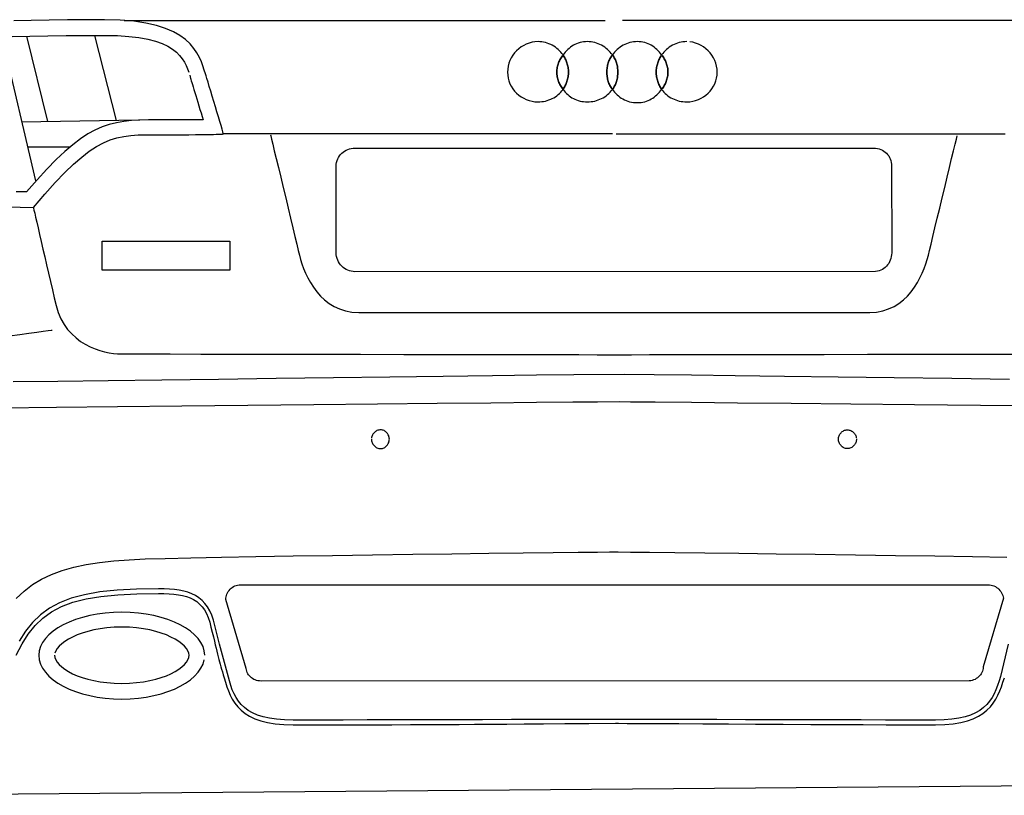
# Model space of a CAD drawing. Extents: x -3.1 to 3.1, y -5.2 to 5.4.
# Tile 28 of 30: x 1 to 2.3, y 2.7 to 3.7. Entities that reach past the tile are written whole.
import ezdxf

# ---------------------------------------------------------------- set-up
doc = ezdxf.new("R2010")
doc.units = 0
doc.layers.get('0').update_dxf_attribs({"linetype": 'CONTINUOUS'})

msp = doc.modelspace()

# ---------------------------------------------------------------- linework, layer by layer
for points in [[(1.303, 3.558), (1.303, 3.558), (1.302772, 3.558752), (1.30213, 3.560894), (1.30113, 3.56424), (1.299827, 3.568622), (1.298264, 3.573835), (1.296508, 3.57972), (1.294606, 3.586083), (1.292622, 3.592748), (1.290591, 3.59952), (1.288591, 3.606236), (1.286657, 3.612701), (1.284854, 3.618748), (1.283228, 3.624173), (1.281843, 3.628815), (1.280748, 3.63248), (1.28, 3.635), (1.278461, 3.639724), (1.276752, 3.64485), (1.274717, 3.650272), (1.272217, 3.655902), (1.269087, 3.66163), (1.265193, 3.66737), (1.260374, 3.673024), (1.254496, 3.678496), (1.247386, 3.683677), (1.238917, 3.688488), (1.228929, 3.692819), (1.217276, 3.696591), (1.203799, 3.699681), (1.188366, 3.702016), (1.170815, 3.703484), (1.151, 3.704), (1.127075, 3.703929), (1.103398, 3.703724), (1.080091, 3.703386), (1.057291, 3.702933), (1.03511, 3.702358)], [(1.176, 3.703), (1.791, 3.703)], [(2.428, 3.703), (1.813, 3.703)], [(1.063, 3.498), (1.02, 3.682)], [(1.033047, 3.68239), (1.05526, 3.682949), (1.078272, 3.683394), (1.101972, 3.683724), (1.126252, 3.683929), (1.151, 3.684), (1.167465, 3.683654), (1.182094, 3.682665), (1.194988, 3.681087), (1.20628, 3.67898), (1.216079, 3.676394), (1.224508, 3.673398), (1.231689, 3.670035), (1.237748, 3.666374), (1.242791, 3.662461), (1.246953, 3.658358), (1.250343, 3.654126), (1.253091, 3.649823), (1.255303, 3.645496), (1.257118, 3.641217), (1.258638, 3.637028)], [(1.051, 3.683), (1.078, 3.574)], [(1.138, 3.684), (1.166, 3.575)], [(1.737, 3.659), (1.737, 3.659), (1.735626, 3.660831), (1.734146, 3.662594), (1.732555, 3.664276), (1.73087, 3.66587), (1.729087, 3.667366), (1.72722, 3.668768), (1.725268, 3.670059), (1.723248, 3.671248), (1.721146, 3.672307), (1.718988, 3.673252), (1.716764, 3.674063), (1.714496, 3.674744), (1.712173, 3.67528), (1.709815, 3.675677), (1.707417, 3.675917), (1.705, 3.676), (1.701094, 3.675791), (1.697291, 3.675181), (1.693594, 3.674193), (1.690043, 3.672858), (1.686638, 3.671177), (1.683425, 3.669193), (1.680409, 3.666913), (1.677622, 3.664374), (1.675071, 3.661579), (1.672795, 3.658563), (1.670811, 3.655343), (1.669138, 3.651949), (1.667795, 3.648394), (1.666811, 3.644701), (1.666201, 3.640894), (1.666, 3.637), (1.666201, 3.633106), (1.666811, 3.629335), (1.667795, 3.625689), (1.669138, 3.622201), (1.670811, 3.618874), (1.672795, 3.61574), (1.675071, 3.612815), (1.677622, 3.610122), (1.680409, 3.607665), (1.683425, 3.60548), (1.686638, 3.603575), (1.690043, 3.60198), (1.693594, 3.600701), (1.697291, 3.599768), (1.701094, 3.599193), (1.705, 3.599), (1.707417, 3.599063), (1.709815, 3.599272), (1.712173, 3.599614), (1.714496, 3.600091), (1.716764, 3.600689), (1.718988, 3.601421), (1.721146, 3.602272), (1.723248, 3.603248), (1.725268, 3.604331), (1.72722, 3.605535), (1.729087, 3.60685), (1.73087, 3.60828), (1.732555, 3.609807), (1.734146, 3.611437), (1.735626, 3.613169), (1.737, 3.615), (1.736079, 3.616142), (1.735217, 3.617335), (1.734402, 3.618567), (1.733638, 3.619839), (1.732925, 3.621142), (1.732268, 3.62248), (1.731661, 3.62385), (1.731122, 3.625248), (1.73063, 3.626661), (1.730205, 3.628102), (1.729839, 3.629555), (1.729543, 3.631028), (1.729299, 3.632508), (1.729134, 3.634), (1.729028, 3.6355), (1.729, 3.637), (1.729028, 3.638496), (1.729134, 3.639996), (1.729299, 3.641484), (1.729543, 3.642969), (1.729839, 3.644437), (1.730205, 3.645894), (1.73063, 3.647331), (1.731122, 3.648748), (1.731661, 3.650138), (1.732268, 3.651508), (1.732925, 3.652843), (1.733638, 3.654154), (1.734402, 3.655421), (1.735217, 3.656654), (1.736079, 3.657846)], [(1.8, 3.659), (1.8, 3.659), (1.798626, 3.660831), (1.797146, 3.662594), (1.795555, 3.664276), (1.79387, 3.66587), (1.792087, 3.667366), (1.79022, 3.668768), (1.788268, 3.670059), (1.786248, 3.671248), (1.784146, 3.672307), (1.781988, 3.673252), (1.779764, 3.674063), (1.777496, 3.674744), (1.775173, 3.67528), (1.772815, 3.675677), (1.770417, 3.675917), (1.768, 3.676), (1.765583, 3.675917), (1.76322, 3.675677), (1.760906, 3.67528), (1.758654, 3.674744), (1.756453, 3.674063), (1.754319, 3.673252), (1.752244, 3.672307), (1.750248, 3.671248), (1.748311, 3.670059), (1.746449, 3.668768), (1.744665, 3.667366), (1.742965, 3.66587), (1.741339, 3.664276), (1.739803, 3.662594), (1.738354, 3.660831), (1.737, 3.659), (1.737732, 3.657846), (1.738449, 3.656654), (1.739126, 3.655421), (1.73978, 3.654154), (1.74039, 3.652843), (1.740969, 3.651508), (1.7415, 3.650138), (1.741996, 3.648748), (1.742433, 3.647331), (1.742831, 3.645894), (1.743173, 3.644437), (1.743465, 3.642969), (1.743693, 3.641484), (1.743862, 3.639996), (1.743965, 3.638496), (1.744, 3.637), (1.743965, 3.6355), (1.743862, 3.634), (1.743693, 3.632508), (1.743465, 3.631028), (1.743173, 3.629555), (1.742831, 3.628102), (1.742433, 3.626661), (1.741996, 3.625248), (1.7415, 3.62385), (1.740969, 3.62248), (1.74039, 3.621142), (1.73978, 3.619839), (1.739126, 3.618567), (1.738449, 3.617335), (1.737732, 3.616142), (1.737, 3.615), (1.738354, 3.613169), (1.739803, 3.611437), (1.741339, 3.609807), (1.742965, 3.60828), (1.744665, 3.60685), (1.746449, 3.605535), (1.748311, 3.604331), (1.750248, 3.603248), (1.752244, 3.602272), (1.754319, 3.601421), (1.756453, 3.600689), (1.758654, 3.600091), (1.760906, 3.599614), (1.76322, 3.599272), (1.765583, 3.599063), (1.768, 3.599), (1.770417, 3.599063), (1.772815, 3.599272), (1.775173, 3.599614), (1.777496, 3.600091), (1.779764, 3.600689), (1.781988, 3.601421), (1.784146, 3.602272), (1.786248, 3.603248), (1.788268, 3.604331), (1.79022, 3.605535), (1.792087, 3.60685), (1.79387, 3.60828), (1.795555, 3.609807), (1.797146, 3.611437), (1.798626, 3.613169), (1.8, 3.615), (1.799091, 3.616142), (1.79826, 3.617335), (1.797488, 3.618567), (1.796791, 3.619839), (1.796154, 3.621142), (1.795583, 3.62248), (1.795067, 3.62385), (1.794622, 3.625248), (1.794224, 3.626661), (1.79389, 3.628102), (1.79361, 3.629555), (1.793386, 3.631028), (1.793209, 3.632508), (1.793091, 3.634), (1.79302, 3.6355), (1.793, 3.637), (1.79302, 3.638496), (1.793091, 3.639996), (1.793209, 3.641484), (1.793386, 3.642969), (1.79361, 3.644437), (1.79389, 3.645894), (1.794224, 3.647331), (1.794622, 3.648748), (1.795067, 3.650138), (1.795583, 3.651508), (1.796154, 3.652843), (1.796791, 3.654154), (1.797488, 3.655421), (1.79826, 3.656654), (1.799091, 3.657846)], [(1.863, 3.659), (1.863, 3.659), (1.861638, 3.660831), (1.860189, 3.662594), (1.85865, 3.664276), (1.857028, 3.66587), (1.855319, 3.667366), (1.853535, 3.668768), (1.851673, 3.670059), (1.849748, 3.671248), (1.84774, 3.672307), (1.845673, 3.673252), (1.843535, 3.674063), (1.841343, 3.674744), (1.839083, 3.67528), (1.836776, 3.675677), (1.834409, 3.675917), (1.832, 3.676), (1.829571, 3.675917), (1.827177, 3.675677), (1.824811, 3.67528), (1.822496, 3.674744), (1.82022, 3.674063), (1.818004, 3.673252), (1.815839, 3.672307), (1.813748, 3.671248), (1.811717, 3.670059), (1.809764, 3.668768), (1.807894, 3.667366), (1.806122, 3.66587), (1.804433, 3.664276), (1.802846, 3.662594), (1.801366, 3.660831), (1.8, 3.659), (1.800898, 3.657846), (1.801732, 3.656654), (1.8025, 3.655421), (1.803201, 3.654154), (1.803835, 3.652843), (1.804406, 3.651508), (1.804917, 3.650138), (1.805374, 3.648748), (1.80576, 3.647331), (1.806098, 3.645894), (1.806374, 3.644437), (1.806606, 3.642969), (1.806776, 3.641484), (1.806902, 3.639996), (1.806972, 3.638496), (1.807, 3.637), (1.806972, 3.6355), (1.806902, 3.634), (1.806776, 3.632508), (1.806606, 3.631028), (1.806374, 3.629555), (1.806098, 3.628102), (1.80576, 3.626661), (1.805374, 3.625248), (1.804917, 3.62385), (1.804406, 3.62248), (1.803835, 3.621142), (1.803201, 3.619839), (1.8025, 3.618567), (1.801732, 3.617335), (1.800898, 3.616142), (1.8, 3.615), (1.801354, 3.613157), (1.802807, 3.611394), (1.804343, 3.609713), (1.80598, 3.608122), (1.807697, 3.606622), (1.809504, 3.60522), (1.811394, 3.603925), (1.813374, 3.602748), (1.815425, 3.601677), (1.817563, 3.600736), (1.81978, 3.599921), (1.822075, 3.599248), (1.824445, 3.598705), (1.82689, 3.598315), (1.829406, 3.598075), (1.832, 3.598), (1.834409, 3.598075), (1.836776, 3.598315), (1.839083, 3.598705), (1.841343, 3.599248), (1.843535, 3.599921), (1.845673, 3.600736), (1.84774, 3.601677), (1.849748, 3.602748), (1.851673, 3.603925), (1.853535, 3.60522), (1.855319, 3.606622), (1.857028, 3.608122), (1.85865, 3.609713), (1.860189, 3.611394), (1.861638, 3.613157), (1.863, 3.615), (1.862256, 3.616142), (1.861543, 3.617335), (1.860858, 3.618567), (1.860213, 3.619839), (1.859594, 3.621142), (1.85902, 3.62248), (1.85848, 3.62385), (1.857996, 3.625248), (1.857547, 3.626661), (1.85715, 3.628102), (1.856807, 3.629555), (1.856528, 3.631028), (1.856295, 3.632508), (1.85613, 3.634), (1.856028, 3.6355), (1.856, 3.637), (1.856028, 3.638496), (1.85613, 3.639996), (1.856295, 3.641484), (1.856528, 3.642969), (1.856807, 3.644437), (1.85715, 3.645894), (1.857547, 3.647331), (1.857996, 3.648748), (1.85848, 3.650138), (1.85902, 3.651508), (1.859594, 3.652843), (1.860213, 3.654154), (1.860858, 3.655421), (1.861543, 3.656654), (1.862256, 3.657846)], [(1.895, 3.676), (1.895, 3.676), (1.892571, 3.675917), (1.890177, 3.675677), (1.887811, 3.67528), (1.885496, 3.674744), (1.88322, 3.674063), (1.881004, 3.673252), (1.878839, 3.672307), (1.876748, 3.671248), (1.874717, 3.670059), (1.872764, 3.668768), (1.870894, 3.667366), (1.869122, 3.66587), (1.867433, 3.664276), (1.865846, 3.662594), (1.864366, 3.660831), (1.863, 3.659), (1.863909, 3.657846), (1.864776, 3.656654), (1.865591, 3.655421), (1.866358, 3.654154), (1.867067, 3.652843), (1.867724, 3.651508), (1.868323, 3.650138), (1.868874, 3.648748), (1.869354, 3.647331), (1.86978, 3.645894), (1.870142, 3.644437), (1.870449, 3.642969), (1.870685, 3.641484), (1.870858, 3.639996), (1.870965, 3.638496), (1.871, 3.637), (1.870965, 3.6355), (1.870858, 3.634), (1.870685, 3.632508), (1.870449, 3.631028), (1.870142, 3.629555), (1.86978, 3.628102), (1.869354, 3.626661), (1.868874, 3.625248), (1.868323, 3.62385), (1.867724, 3.62248), (1.867067, 3.621142), (1.866358, 3.619839), (1.865591, 3.618567), (1.864776, 3.617335), (1.863909, 3.616142), (1.863, 3.615), (1.864366, 3.613169), (1.865846, 3.611437), (1.867433, 3.609807), (1.869122, 3.60828), (1.870894, 3.60685), (1.872764, 3.605535), (1.874717, 3.604331), (1.876748, 3.603248), (1.878839, 3.602272), (1.881004, 3.601421), (1.88322, 3.600689), (1.885496, 3.600091), (1.887811, 3.599614), (1.890177, 3.599272), (1.892571, 3.599063), (1.895, 3.599), (1.898894, 3.599193), (1.902701, 3.599768), (1.906394, 3.600701), (1.909949, 3.60198), (1.913343, 3.603575), (1.916563, 3.60548), (1.919579, 3.607665), (1.922374, 3.610122), (1.924913, 3.612815), (1.927193, 3.61574), (1.929177, 3.618874), (1.930858, 3.622201), (1.932193, 3.625689), (1.933181, 3.629335), (1.933791, 3.633106), (1.934, 3.637), (1.933791, 3.640894), (1.933181, 3.644701), (1.932193, 3.648394), (1.930858, 3.651949), (1.929177, 3.655343), (1.927193, 3.658563), (1.924913, 3.661579), (1.922374, 3.664374), (1.919579, 3.666913), (1.916563, 3.669193), (1.913343, 3.671177), (1.909949, 3.672858), (1.906394, 3.674193), (1.902701, 3.675181), (1.898894, 3.675791)], [(1.737, 3.659), (1.737, 3.659), (1.736079, 3.657846), (1.735217, 3.656654), (1.734402, 3.655421), (1.733638, 3.654154), (1.732925, 3.652843), (1.732268, 3.651508), (1.731661, 3.650138), (1.731122, 3.648748), (1.73063, 3.647331), (1.730205, 3.645894), (1.729839, 3.644437), (1.729543, 3.642969), (1.729299, 3.641484), (1.729134, 3.639996), (1.729028, 3.638496), (1.729, 3.637), (1.729028, 3.6355), (1.729134, 3.634), (1.729299, 3.632508), (1.729543, 3.631028), (1.729839, 3.629555), (1.730205, 3.628102), (1.73063, 3.626661), (1.731122, 3.625248), (1.731661, 3.62385), (1.732268, 3.62248), (1.732925, 3.621142), (1.733638, 3.619839), (1.734402, 3.618567), (1.735217, 3.617335), (1.736079, 3.616142), (1.737, 3.615), (1.737732, 3.616142), (1.738449, 3.617335), (1.739126, 3.618567), (1.73978, 3.619839), (1.74039, 3.621142), (1.740969, 3.62248), (1.7415, 3.62385), (1.741996, 3.625248), (1.742433, 3.626661), (1.742831, 3.628102), (1.743173, 3.629555), (1.743465, 3.631028), (1.743693, 3.632508), (1.743862, 3.634), (1.743965, 3.6355), (1.744, 3.637), (1.743965, 3.638496), (1.743862, 3.639996), (1.743693, 3.641484), (1.743465, 3.642969), (1.743173, 3.644437), (1.742831, 3.645894), (1.742433, 3.647331), (1.741996, 3.648748), (1.7415, 3.650138), (1.740969, 3.651508), (1.74039, 3.652843), (1.73978, 3.654154), (1.739126, 3.655421), (1.738449, 3.656654), (1.737732, 3.657846)], [(1.8, 3.659), (1.8, 3.659), (1.799091, 3.657846), (1.79826, 3.656654), (1.797488, 3.655421), (1.796791, 3.654154), (1.796154, 3.652843), (1.795583, 3.651508), (1.795067, 3.650138), (1.794622, 3.648748), (1.794224, 3.647331), (1.79389, 3.645894), (1.79361, 3.644437), (1.793386, 3.642969), (1.793209, 3.641484), (1.793091, 3.639996), (1.79302, 3.638496), (1.793, 3.637), (1.79302, 3.6355), (1.793091, 3.634), (1.793209, 3.632508), (1.793386, 3.631028), (1.79361, 3.629555), (1.79389, 3.628102), (1.794224, 3.626661), (1.794622, 3.625248), (1.795067, 3.62385), (1.795583, 3.62248), (1.796154, 3.621142), (1.796791, 3.619839), (1.797488, 3.618567), (1.79826, 3.617335), (1.799091, 3.616142), (1.8, 3.615), (1.800898, 3.616142), (1.801732, 3.617335), (1.8025, 3.618567), (1.803201, 3.619839), (1.803835, 3.621142), (1.804406, 3.62248), (1.804917, 3.62385), (1.805374, 3.625248), (1.80576, 3.626661), (1.806098, 3.628102), (1.806374, 3.629555), (1.806606, 3.631028), (1.806776, 3.632508), (1.806902, 3.634), (1.806972, 3.6355), (1.807, 3.637), (1.806972, 3.638496), (1.806902, 3.639996), (1.806776, 3.641484), (1.806606, 3.642969), (1.806374, 3.644437), (1.806098, 3.645894), (1.80576, 3.647331), (1.805374, 3.648748), (1.804917, 3.650138), (1.804406, 3.651508), (1.803835, 3.652843), (1.803201, 3.654154), (1.8025, 3.655421), (1.801732, 3.656654), (1.800898, 3.657846)], [(1.863, 3.659), (1.863, 3.659), (1.862256, 3.657846), (1.861543, 3.656654), (1.860858, 3.655421), (1.860213, 3.654154), (1.859594, 3.652843), (1.85902, 3.651508), (1.85848, 3.650138), (1.857996, 3.648748), (1.857547, 3.647331), (1.85715, 3.645894), (1.856807, 3.644437), (1.856528, 3.642969), (1.856295, 3.641484), (1.85613, 3.639996), (1.856028, 3.638496), (1.856, 3.637), (1.856028, 3.6355), (1.85613, 3.634), (1.856295, 3.632508), (1.856528, 3.631028), (1.856807, 3.629555), (1.85715, 3.628102), (1.857547, 3.626661), (1.857996, 3.625248), (1.85848, 3.62385), (1.85902, 3.62248), (1.859594, 3.621142), (1.860213, 3.619839), (1.860858, 3.618567), (1.861543, 3.617335), (1.862256, 3.616142), (1.863, 3.615), (1.863909, 3.616142), (1.864776, 3.617335), (1.865591, 3.618567), (1.866358, 3.619839), (1.867067, 3.621142), (1.867724, 3.62248), (1.868323, 3.62385), (1.868874, 3.625248), (1.869354, 3.626661), (1.86978, 3.628102), (1.870142, 3.629555), (1.870449, 3.631028), (1.870685, 3.632508), (1.870858, 3.634), (1.870965, 3.6355), (1.871, 3.637), (1.870965, 3.638496), (1.870858, 3.639996), (1.870685, 3.641484), (1.870449, 3.642969), (1.870142, 3.644437), (1.86978, 3.645894), (1.869354, 3.647331), (1.868874, 3.648748), (1.868323, 3.650138), (1.867724, 3.651508), (1.867067, 3.652843), (1.866358, 3.654154), (1.865591, 3.655421), (1.864776, 3.656654), (1.863909, 3.657846)], [(1.26, 3.633), (1.261, 3.629), (1.261, 3.629), (1.261098, 3.628654), (1.261398, 3.627661), (1.26187, 3.626075), (1.262512, 3.623949), (1.263295, 3.621331), (1.264213, 3.618291), (1.26524, 3.614866), (1.266374, 3.611122), (1.267579, 3.607102), (1.268858, 3.60287), (1.270181, 3.598476), (1.271543, 3.59398), (1.272917, 3.589425), (1.274299, 3.584874), (1.275661, 3.580378), (1.277, 3.576), (1.274709, 3.576), (1.272346, 3.576), (1.269894, 3.576), (1.267354, 3.576), (1.264709, 3.576), (1.261965, 3.576), (1.259102, 3.576), (1.256122, 3.576), (1.253004, 3.576), (1.249756, 3.576), (1.246362, 3.576), (1.242823, 3.576), (1.239118, 3.576), (1.235256, 3.576), (1.231217, 3.576), (1.219, 3.576), (1.219, 3.576), (1.207067, 3.575933), (1.195945, 3.575654), (1.185496, 3.575043), (1.175591, 3.573996), (1.166091, 3.572382), (1.156874, 3.570091), (1.147803, 3.567), (1.138748, 3.563), (1.129571, 3.557961), (1.120146, 3.551776), (1.110343, 3.544323), (1.100028, 3.535496), (1.089063, 3.525161), (1.077327, 3.513217), (1.064681, 3.499531), (1.051, 3.484), (1.046244, 3.484039), (1.037937, 3.484169)], [(1.219, 3.576), (1.045, 3.573)], [(0.79011, 3.470709), (1.06, 3.464), (1.06, 3.464), (1.074657, 3.481024), (1.088008, 3.495843), (1.100201, 3.508594), (1.111402, 3.519449), (1.121764, 3.528543), (1.131465, 3.536047), (1.140654, 3.542102), (1.149496, 3.546874), (1.158146, 3.5505), (1.166772, 3.553146), (1.175531, 3.554961), (1.184591, 3.556106), (1.194102, 3.556724), (1.204236, 3.556976), (1.215142, 3.557016), (1.227, 3.557), (1.23889, 3.557004), (1.2495, 3.557035), (1.258886, 3.557083), (1.267138, 3.55715), (1.274311, 3.557224), (1.280484, 3.557311), (1.285728, 3.557402), (1.290122, 3.557496), (1.29372, 3.557587), (1.296614, 3.557681), (1.298858, 3.557764), (1.300543, 3.557843), (1.301724, 3.557906), (1.30248, 3.557957), (1.302882, 3.557988)], [(1.8, 3.558), (1.303, 3.558)], [(1.363, 3.557), (1.363, 3.557), (1.363346, 3.555555), (1.364343, 3.551449), (1.365894, 3.545012), (1.367933, 3.536591), (1.370366, 3.526512), (1.373118, 3.515126), (1.376106, 3.502756), (1.379248, 3.489748), (1.382449, 3.476429), (1.38565, 3.463146), (1.388752, 3.450232), (1.391685, 3.438028), (1.39435, 3.426862), (1.396685, 3.417079), (1.398591, 3.409008), (1.4, 3.403), (1.401461, 3.397724), (1.40326, 3.392106), (1.405406, 3.386232), (1.407933, 3.380201), (1.41085, 3.374098), (1.414197, 3.368031), (1.417984, 3.362091), (1.422248, 3.356374), (1.426992, 3.350965), (1.43226, 3.345972), (1.438063, 3.341484), (1.444433, 3.337606), (1.451382, 3.334417), (1.458949, 3.332028), (1.467142, 3.33052), (1.476, 3.33), (1.487543, 3.33), (1.503697, 3.33), (1.523717, 3.33), (1.546874, 3.33), (1.572409, 3.33), (1.599606, 3.33), (1.627713, 3.33), (1.656, 3.33), (1.683717, 3.33), (1.710138, 3.33), (1.734516, 3.33), (1.756122, 3.33), (1.774205, 3.33), (1.788043, 3.33), (1.796886, 3.33), (1.805, 3.33), (1.805, 3.33), (1.808094, 3.33), (1.816909, 3.33), (1.830693, 3.33), (1.848732, 3.33), (1.870272, 3.33), (1.894591, 3.33), (1.920949, 3.33), (1.948622, 3.33), (1.976862, 3.33), (2.004945, 3.33), (2.032134, 3.33), (2.057701, 3.33), (2.080894, 3.33), (2.101004, 3.33), (2.11728, 3.33), (2.129, 3.33), (2.137673, 3.33052), (2.145713, 3.332028), (2.153138, 3.334417), (2.15998, 3.337606), (2.166244, 3.341484), (2.171972, 3.345972), (2.177173, 3.350965), (2.181874, 3.356374), (2.186087, 3.362091), (2.189843, 3.368031), (2.193161, 3.374098), (2.196075, 3.380201), (2.198587, 3.386232), (2.200732, 3.392106), (2.202528, 3.397724), (2.204, 3.403), (2.205398, 3.409008), (2.207307, 3.417079), (2.209634, 3.426862), (2.212307, 3.438028), (2.215232, 3.450232), (2.218339, 3.463146), (2.221535, 3.476429), (2.224748, 3.489748), (2.227882, 3.502756), (2.23087, 3.515126), (2.233618, 3.526512), (2.236059, 3.536591), (2.238091, 3.545012), (2.23965, 3.551449), (2.240646, 3.555555)], [(1.805, 3.558), (2.302, 3.558)], [(1.106, 3.541), (1.053, 3.541)], [(1.447, 3.517), (1.447, 3.517), (1.447122, 3.519394), (1.447492, 3.521717), (1.448091, 3.523945), (1.448917, 3.526075), (1.449941, 3.528087), (1.451161, 3.529984), (1.452555, 3.531748), (1.454122, 3.533374), (1.455835, 3.534839), (1.457689, 3.536146), (1.459665, 3.537276), (1.461764, 3.538232), (1.463953, 3.538988), (1.466232, 3.539543), (1.468583, 3.539882), (2.134, 3.54), (2.134, 3.54), (2.136394, 3.539882), (2.138717, 3.539543), (2.140945, 3.538988), (2.143075, 3.538232), (2.145087, 3.537276), (2.146984, 3.536146), (2.148748, 3.534839), (2.150374, 3.533374), (2.151839, 3.531748), (2.153146, 3.529984), (2.154276, 3.528087), (2.155232, 3.526075), (2.155988, 3.523945), (2.156543, 3.521717), (2.156882, 3.519394), (2.157, 3.406), (2.157, 3.406), (2.156882, 3.403583), (2.156543, 3.401232), (2.155988, 3.398953), (2.155232, 3.396764), (2.154276, 3.394665), (2.153146, 3.392689), (2.151839, 3.390835), (2.150374, 3.389122), (2.148748, 3.387555), (2.146984, 3.386161), (2.145087, 3.384941), (2.143075, 3.383917), (2.140945, 3.383091), (2.138717, 3.382492), (2.136394, 3.382122), (1.471, 3.382), (1.471, 3.382), (1.468583, 3.382122), (1.466232, 3.382492), (1.463953, 3.383091), (1.461764, 3.383917), (1.459665, 3.384941), (1.457689, 3.386161), (1.455835, 3.387555), (1.454122, 3.389122), (1.452555, 3.390835), (1.451161, 3.392689), (1.449941, 3.394665), (1.448917, 3.396764), (1.448091, 3.398953), (1.447492, 3.401232), (1.447122, 3.403583), (1.447, 3.517)], [(1.06, 3.464), (1.06, 3.464), (1.060189, 3.463154), (1.060748, 3.460717), (1.061642, 3.456827), (1.062839, 3.451638), (1.064299, 3.445272), (1.066004, 3.43789), (1.067909, 3.429622), (1.069996, 3.420622), (1.072213, 3.411012), (1.074543, 3.400957), (1.076949, 3.390583), (1.079402, 3.380043), (1.081862, 3.369465), (1.084307, 3.359008), (1.086693, 3.348803), (1.089, 3.339), (1.091654, 3.330059), (1.095063, 3.321976), (1.099138, 3.314709), (1.103795, 3.308217), (1.108929, 3.302457), (1.114469, 3.297406), (1.120311, 3.293012), (1.126374, 3.289248), (1.132555, 3.286063), (1.138787, 3.283429), (1.144969, 3.281303), (1.151012, 3.279654), (1.156819, 3.278433), (1.162315, 3.27761), (1.167402, 3.277142), (1.172, 3.277), (1.182374, 3.276988), (1.203846, 3.276957), (1.234846, 3.276906), (1.273811, 3.276843), (1.319165, 3.276764), (1.369362, 3.276681), (1.422827, 3.276587), (1.478, 3.276496), (1.533303, 3.276402), (1.587189, 3.276311), (1.638087, 3.276224), (1.684433, 3.27615), (1.724657, 3.276083), (1.757205, 3.276035), (1.780504, 3.276004), (1.812, 3.276), (1.812, 3.276), (1.824307, 3.276004), (1.847457, 3.276035), (1.879866, 3.276083), (1.91998, 3.27615), (1.966224, 3.276224), (2.017043, 3.276311), (2.070862, 3.276402), (2.126122, 3.276496), (2.181248, 3.276587), (2.234681, 3.276681), (2.28485, 3.276764), (2.330201, 3.276843)], [(1.311, 3.384), (1.148, 3.384), (1.148, 3.421), (1.311, 3.421), (1.311, 3.384)], [(1.084, 3.307), (1.084, 3.307), (1.08265, 3.306823), (1.078776, 3.306319), (1.072602, 3.305496), (1.06437, 3.304386), (1.054303, 3.302996), (1.04265, 3.301354), (1.029634, 3.299469)], [(1.033965, 3.241575), (1.091374, 3.242224), (1.155394, 3.243016), (1.224327, 3.243909), (1.296496, 3.244874), (1.370205, 3.245862), (1.44378, 3.246862), (1.515528, 3.247827), (1.583776, 3.248732), (1.646827, 3.249528), (1.703008, 3.250197), (1.750626, 3.250697), (1.816, 3.251), (1.816, 3.251), (1.853366, 3.250697), (1.900984, 3.250197), (1.957161, 3.249528), (2.020217, 3.248732), (2.088457, 3.247827), (2.160209, 3.246862), (2.23378, 3.245862), (2.307496, 3.244874)], [(1.018606, 3.20798), (1.08948, 3.208756), (1.167307, 3.209598), (1.249661, 3.210476), (1.334122, 3.211374), (1.41826, 3.212248), (1.499665, 3.213094), (1.575906, 3.213878), (1.644575, 3.214575), (1.703232, 3.215157), (1.749472, 3.215606), (1.780866, 3.215898), (1.809, 3.216), (1.809, 3.216), (1.823287, 3.215898), (1.854807, 3.215606), (1.90113, 3.215157), (1.959858, 3.214575), (2.028555, 3.213878), (2.104819, 3.213094), (2.186228, 3.212248), (2.270374, 3.211374), (2.354831, 3.210476)], [(1.492, 3.168), (1.492, 3.168), (1.492051, 3.16687), (1.492224, 3.165756), (1.4925, 3.164657), (1.492886, 3.163591), (1.493366, 3.162551), (1.493945, 3.161559), (1.494614, 3.160622), (1.495374, 3.159748), (1.496209, 3.158937), (1.497122, 3.158209), (1.498106, 3.157567), (1.499169, 3.157028), (1.500283, 3.156587), (1.501469, 3.156264), (1.502705, 3.156063), (1.504, 3.156), (1.505106, 3.156063), (1.506189, 3.156264), (1.507236, 3.156587), (1.508248, 3.157028), (1.509205, 3.157567), (1.510114, 3.158209), (1.510961, 3.158937), (1.511748, 3.159748), (1.512457, 3.160622), (1.513098, 3.161559), (1.51365, 3.162551), (1.514122, 3.163591), (1.514492, 3.164657), (1.514772, 3.165756), (1.514941, 3.16687), (1.515, 3.168), (1.514941, 3.169118), (1.514772, 3.170232), (1.514492, 3.171331), (1.514122, 3.172406), (1.51365, 3.173437), (1.513098, 3.174429), (1.512457, 3.175366), (1.511748, 3.176248), (1.510961, 3.177051), (1.510114, 3.177783), (1.509205, 3.178421), (1.508248, 3.178965), (1.507236, 3.179398), (1.506189, 3.179728), (1.505106, 3.179929), (1.504, 3.18), (1.502705, 3.179929), (1.501469, 3.179728), (1.500283, 3.179398), (1.499169, 3.178965), (1.498106, 3.178421), (1.497122, 3.177783), (1.496209, 3.177051), (1.495374, 3.176248), (1.494614, 3.175366), (1.493945, 3.174429), (1.493366, 3.173437), (1.492886, 3.172406), (1.4925, 3.171331), (1.492224, 3.170232), (1.492051, 3.169118)], [(1.492, 3.168), (1.492, 3.168), (1.492051, 3.16687), (1.492224, 3.165756), (1.4925, 3.164657), (1.492886, 3.163591), (1.493366, 3.162551), (1.493945, 3.161559), (1.494614, 3.160622), (1.495374, 3.159748), (1.496209, 3.158937), (1.497122, 3.158209), (1.498106, 3.157567), (1.499169, 3.157028), (1.500283, 3.156587), (1.501469, 3.156264), (1.502705, 3.156063), (1.504, 3.156), (1.505106, 3.156063), (1.506189, 3.156264), (1.507236, 3.156587), (1.508248, 3.157028), (1.509205, 3.157567), (1.510114, 3.158209), (1.510961, 3.158937), (1.511748, 3.159748), (1.512457, 3.160622), (1.513098, 3.161559), (1.51365, 3.162551), (1.514122, 3.163591), (1.514492, 3.164657), (1.514772, 3.165756), (1.514941, 3.16687), (1.515, 3.168), (1.514941, 3.169118), (1.514772, 3.170232), (1.514492, 3.171331), (1.514122, 3.172406), (1.51365, 3.173437), (1.513098, 3.174429), (1.512457, 3.175366), (1.511748, 3.176248), (1.510961, 3.177051), (1.510114, 3.177783), (1.509205, 3.178421), (1.508248, 3.178965), (1.507236, 3.179398), (1.506189, 3.179728), (1.505106, 3.179929), (1.504, 3.18), (1.502705, 3.179929), (1.501469, 3.179728), (1.500283, 3.179398), (1.499169, 3.178965), (1.498106, 3.178421), (1.497122, 3.177783), (1.496209, 3.177051), (1.495374, 3.176248), (1.494614, 3.175366), (1.493945, 3.174429), (1.493366, 3.173437), (1.492886, 3.172406), (1.4925, 3.171331), (1.492224, 3.170232), (1.492051, 3.169118)], [(2.112, 3.168), (2.112, 3.168), (2.111941, 3.16687), (2.111768, 3.165756), (2.111484, 3.164657), (2.111106, 3.163591), (2.110622, 3.162551), (2.110043, 3.161559), (2.109374, 3.160622), (2.108622, 3.159748), (2.10778, 3.158937), (2.106866, 3.158209), (2.105878, 3.157567), (2.104827, 3.157028), (2.103701, 3.156587), (2.10252, 3.156264), (2.101283, 3.156063), (2.1, 3.156), (2.098882, 3.156063), (2.097799, 3.156264), (2.096748, 3.156587), (2.095744, 3.157028), (2.09478, 3.157567), (2.093874, 3.158209), (2.093028, 3.158937), (2.092248, 3.159748), (2.091528, 3.160622), (2.09089, 3.161559), (2.090331, 3.162551), (2.08987, 3.163591), (2.089492, 3.164657), (2.08922, 3.165756), (2.089051, 3.16687), (2.089, 3.168), (2.089051, 3.169118), (2.08922, 3.170232), (2.089492, 3.171331), (2.08987, 3.172406), (2.090331, 3.173437), (2.09089, 3.174429), (2.091528, 3.175366), (2.092248, 3.176248), (2.093028, 3.177051), (2.093874, 3.177783), (2.09478, 3.178421), (2.095744, 3.178965), (2.096748, 3.179398), (2.097799, 3.179728), (2.098882, 3.179929), (2.1, 3.18), (2.101283, 3.179929), (2.10252, 3.179728), (2.103701, 3.179398), (2.104827, 3.178965), (2.105878, 3.178421), (2.106866, 3.177783), (2.10778, 3.177051), (2.108622, 3.176248), (2.109374, 3.175366), (2.110043, 3.174429), (2.110622, 3.173437), (2.111106, 3.172406), (2.111484, 3.171331), (2.111768, 3.170232), (2.111941, 3.169118)], [(1.038173, 2.964437), (1.048031, 2.973898), (1.058791, 2.982138), (1.0705, 2.989248), (1.083181, 2.995291), (1.096894, 3.00037), (1.111669, 3.004555), (1.127559, 3.007933), (1.144591, 3.010583), (1.162819, 3.012591), (1.182268, 3.014031), (1.203, 3.015), (1.228343, 3.015756), (1.261177, 3.016531), (1.300232, 3.017311), (1.344264, 3.018091), (1.391992, 3.018854), (1.442177, 3.019602), (1.493555, 3.020315), (1.544874, 3.020996), (1.594854, 3.021622), (1.64226, 3.022201), (1.685823, 3.022709), (1.724291, 3.023154), (1.756398, 3.023504), (1.780894, 3.023776), (1.796512, 3.023941), (1.802, 3.024), (1.807484, 3.023941), (1.823102, 3.023776), (1.847594, 3.023504), (1.879717, 3.023154), (1.918193, 3.022709), (1.96178, 3.022201), (2.009217, 3.021622), (2.059248, 3.020996), (2.11061, 3.020315), (2.162051, 3.019602), (2.212315, 3.018854), (2.260154, 3.018091), (2.304287, 3.017311)], [(1.038169, 2.892106), (1.045563, 2.906327), (1.05352, 2.918894), (1.062287, 2.929878), (1.072122, 2.939374), (1.083276, 2.947441), (1.096016, 2.954173), (1.110587, 2.959646), (1.127264, 2.963949), (1.14628, 2.96715), (1.167906, 2.969343), (1.19239, 2.970598), (1.22, 2.971), (1.226921, 2.970909), (1.233457, 2.970626), (1.239602, 2.97011), (1.245374, 2.969339), (1.25076, 2.968268), (1.255783, 2.966882), (1.260441, 2.96513), (1.264748, 2.962996), (1.268693, 2.960429), (1.272299, 2.957417), (1.275563, 2.953917), (1.278496, 2.949902), (1.281094, 2.945331), (1.283378, 2.940177), (1.285343, 2.934409), (1.287, 2.928), (1.288591, 2.921409), (1.290024, 2.91548), (1.291303, 2.910142), (1.292465, 2.905323), (1.293512, 2.900953), (1.294484, 2.896969), (1.295386, 2.893295), (1.296248, 2.889874), (1.297079, 2.886618), (1.297913, 2.883476), (1.29876, 2.880366), (1.299654, 2.877232), (1.300598, 2.873988), (1.301622, 2.870587), (1.302748, 2.866945), (1.304, 2.863), (1.305555, 2.857374), (1.307283, 2.851803), (1.309256, 2.846319), (1.311559, 2.840969), (1.314252, 2.835787), (1.317425, 2.830827), (1.321146, 2.826134), (1.3255, 2.821748), (1.330543, 2.817705), (1.336378, 2.814067), (1.343063, 2.810866), (1.350685, 2.808154), (1.359307, 2.805961), (1.36902, 2.804346), (1.37989, 2.803339), (1.392, 2.803), (1.429264, 2.803004), (1.462323, 2.803039), (1.491744, 2.803087), (1.518106, 2.803165), (1.541969, 2.803252), (1.563925, 2.803362), (1.584535, 2.803484), (1.604374, 2.803622), (1.624004, 2.803764), (1.644016, 2.803921), (1.664969, 2.804083), (1.687449, 2.80426), (1.712012, 2.804437), (1.739248, 2.804622), (1.769717, 2.804811), (1.804, 2.805), (1.807843, 2.804976), (1.81878, 2.804913), (1.835909, 2.804811), (1.858339, 2.804685), (1.885154, 2.804531), (1.915472, 2.804362), (1.948382, 2.804177), (1.982996, 2.804), (2.018398, 2.803811), (2.053701, 2.80363), (2.087996, 2.803457), (2.120402, 2.803307), (2.15, 2.803177), (2.175898, 2.803079), (2.197197, 2.803016), (2.213, 2.803), (2.224925, 2.803339), (2.235642, 2.804346), (2.24522, 2.805961), (2.253744, 2.808154), (2.261276, 2.810866), (2.267909, 2.814067), (2.273705, 2.817705), (2.278748, 2.821748), (2.283102, 2.826134), (2.286858, 2.830827), (2.290087, 2.835787), (2.29287, 2.840969), (2.295272, 2.846319), (2.297378, 2.851803), (2.29926, 2.857374), (2.301, 2.863)], [(1.038169, 2.892106), (1.045563, 2.906327), (1.05352, 2.918894), (1.062287, 2.929878), (1.072122, 2.939374), (1.083276, 2.947441), (1.096016, 2.954173), (1.110587, 2.959646), (1.127264, 2.963949), (1.14628, 2.96715), (1.167906, 2.969343), (1.19239, 2.970598), (1.22, 2.971), (1.226921, 2.970909), (1.233457, 2.970626), (1.239602, 2.97011), (1.245374, 2.969339), (1.25076, 2.968268), (1.255783, 2.966882), (1.260441, 2.96513), (1.264748, 2.962996), (1.268693, 2.960429), (1.272299, 2.957417), (1.275563, 2.953917), (1.278496, 2.949902), (1.281094, 2.945331), (1.283378, 2.940177), (1.285343, 2.934409), (1.287, 2.928), (1.288591, 2.921409), (1.290024, 2.91548), (1.291303, 2.910142), (1.292465, 2.905323), (1.293512, 2.900953), (1.294484, 2.896969), (1.295386, 2.893295), (1.296248, 2.889874), (1.297079, 2.886618), (1.297913, 2.883476), (1.29876, 2.880366), (1.299654, 2.877232), (1.300598, 2.873988), (1.301622, 2.870587), (1.302748, 2.866945), (1.304, 2.863), (1.305555, 2.857374), (1.307283, 2.851803), (1.309256, 2.846319), (1.311559, 2.840969), (1.314252, 2.835787), (1.317425, 2.830827), (1.321146, 2.826134), (1.3255, 2.821748), (1.330543, 2.817705), (1.336378, 2.814067), (1.343063, 2.810866), (1.350685, 2.808154), (1.359307, 2.805961), (1.36902, 2.804346), (1.37989, 2.803339), (1.392, 2.803), (1.429264, 2.803004), (1.462323, 2.803039), (1.491744, 2.803087), (1.518106, 2.803165), (1.541969, 2.803252), (1.563925, 2.803362), (1.584535, 2.803484), (1.604374, 2.803622), (1.624004, 2.803764), (1.644016, 2.803921), (1.664969, 2.804083), (1.687449, 2.80426), (1.712012, 2.804437), (1.739248, 2.804622), (1.769717, 2.804811), (1.804, 2.805), (1.807843, 2.804976), (1.81878, 2.804913), (1.835909, 2.804811), (1.858339, 2.804685), (1.885154, 2.804531), (1.915472, 2.804362), (1.948382, 2.804177), (1.982996, 2.804), (2.018398, 2.803811), (2.053701, 2.80363), (2.087996, 2.803457), (2.120402, 2.803307), (2.15, 2.803177), (2.175898, 2.803079), (2.197197, 2.803016), (2.213, 2.803), (2.224925, 2.803339), (2.235642, 2.804346), (2.24522, 2.805961), (2.253744, 2.808154), (2.261276, 2.810866), (2.267909, 2.814067), (2.273705, 2.817705), (2.278748, 2.821748), (2.283102, 2.826134), (2.286858, 2.830827), (2.290087, 2.835787), (2.29287, 2.840969), (2.295272, 2.846319), (2.297378, 2.851803), (2.29926, 2.857374), (2.301, 2.863)], [(1.8, 2.81), (1.8, 2.81), (1.795413, 2.809988), (1.782465, 2.809957), (1.762343, 2.809906), (1.736248, 2.809843), (1.705366, 2.809764), (1.670906, 2.809681), (1.634047, 2.809587), (1.596, 2.809496), (1.557945, 2.809402), (1.521091, 2.809311), (1.486626, 2.809224), (1.455748, 2.80915), (1.429646, 2.809083), (1.409528, 2.809035), (1.396579, 2.809004), (1.392, 2.809), (1.380768, 2.809272), (1.370669, 2.810091), (1.361622, 2.811421), (1.353575, 2.813248), (1.346441, 2.815535), (1.340157, 2.81828), (1.334657, 2.821437), (1.329874, 2.825), (1.325728, 2.828929), (1.322161, 2.833217), (1.319098, 2.837827), (1.31648, 2.842748), (1.314224, 2.847941), (1.312276, 2.853402), (1.310551, 2.859091), (1.298, 2.906), (1.292, 2.93), (1.292, 2.93), (1.290134, 2.936949), (1.287917, 2.943213), (1.28535, 2.948811), (1.282433, 2.953791), (1.279161, 2.958173), (1.275543, 2.962004), (1.271571, 2.965303), (1.267248, 2.968122), (1.262571, 2.970472), (1.257543, 2.972406), (1.252161, 2.973949), (1.246433, 2.975138), (1.24035, 2.976), (1.233917, 2.976579), (1.227134, 2.976898), (1.22, 2.977), (1.191846, 2.976551), (1.16687, 2.975173), (1.144795, 2.972791), (1.12537, 2.969354), (1.108331, 2.96478), (1.093433, 2.959012), (1.080406, 2.951976), (1.069, 2.943622), (1.058945, 2.933866), (1.049996, 2.92265), (1.041886, 2.909906)], [(2.274, 2.877), (2.274, 2.877), (2.273894, 2.875146), (2.273587, 2.87335), (2.273091, 2.871618), (2.272417, 2.869965), (2.271567, 2.868386), (2.270567, 2.866906), (2.269409, 2.86552), (2.268122, 2.864248), (2.266697, 2.863083), (2.265157, 2.862051), (2.263508, 2.861154), (2.261764, 2.860406), (2.259925, 2.859799), (2.258012, 2.859358), (2.256031, 2.859087), (1.351, 2.859), (1.351, 2.859), (1.348969, 2.859087), (1.34702, 2.859358), (1.345154, 2.859799), (1.343386, 2.860406), (1.341709, 2.861154), (1.34015, 2.862051), (1.338697, 2.863083), (1.337374, 2.864248), (1.336169, 2.86552), (1.335106, 2.866906), (1.334185, 2.868386), (1.333421, 2.869965), (1.332807, 2.871618), (1.332362, 2.87335), (1.332087, 2.875146), (1.306, 2.963), (1.306, 2.963), (1.306087, 2.964854), (1.306362, 2.966681), (1.306807, 2.968461), (1.307421, 2.970185), (1.308185, 2.971831), (1.309106, 2.973402), (1.310169, 2.974874), (1.311374, 2.976248), (1.312697, 2.977496), (1.31415, 2.978618), (1.315709, 2.979598), (1.317386, 2.980433), (1.319154, 2.981094), (1.32102, 2.981591), (1.322969, 2.981894), (2.28, 2.982), (2.28, 2.982), (2.282031, 2.981894), (2.284012, 2.981591), (2.285925, 2.981094), (2.287764, 2.980433), (2.289508, 2.979598), (2.291157, 2.978618), (2.292697, 2.977496), (2.294122, 2.976248), (2.295409, 2.974874), (2.296567, 2.973402), (2.297567, 2.971831), (2.298417, 2.970185), (2.299091, 2.968461), (2.299587, 2.966681), (2.299894, 2.964854), (2.274, 2.877)], [(1.279, 2.892), (1.279, 2.892), (1.278445, 2.897555), (1.276823, 2.902972), (1.274185, 2.908209), (1.270591, 2.913248), (1.266091, 2.918043), (1.260748, 2.922583), (1.254614, 2.926823), (1.247748, 2.930748), (1.240193, 2.934311), (1.23202, 2.937504), (1.223276, 2.94028), (1.214028, 2.942622), (1.204315, 2.944488), (1.194205, 2.945862), (1.183744, 2.946709), (1.173, 2.947), (1.162248, 2.946709), (1.151787, 2.945862), (1.141673, 2.944488), (1.131965, 2.942622), (1.122709, 2.94028), (1.113969, 2.937504), (1.105791, 2.934311), (1.098248, 2.930748), (1.091374, 2.926823), (1.08524, 2.922583), (1.079898, 2.918043), (1.075406, 2.913248), (1.071807, 2.908209), (1.069173, 2.902972), (1.067551, 2.897555), (1.067, 2.892), (1.067551, 2.886256), (1.069173, 2.880689), (1.071807, 2.875315), (1.075406, 2.870169), (1.079898, 2.865268), (1.08524, 2.860654), (1.091374, 2.856346), (1.098248, 2.852374), (1.105791, 2.84876), (1.113969, 2.845539), (1.122709, 2.842736), (1.131965, 2.840386), (1.141673, 2.838504), (1.151787, 2.83713), (1.162248, 2.836283), (1.173, 2.836), (1.183744, 2.836283), (1.194205, 2.83713), (1.204315, 2.838504), (1.214028, 2.840386), (1.223276, 2.842736), (1.23202, 2.845539), (1.240193, 2.84876), (1.247748, 2.852374), (1.254614, 2.856346), (1.260748, 2.860654), (1.266091, 2.865268), (1.270591, 2.870169), (1.274185, 2.875315), (1.276823, 2.880689), (1.278445, 2.886256)], [(1.087, 2.892), (1.087, 2.892), (1.087378, 2.889118), (1.088516, 2.886142), (1.09039, 2.883102), (1.09298, 2.880043), (1.096264, 2.876996), (1.100228, 2.874012), (1.104854, 2.871122), (1.110122, 2.868374), (1.116004, 2.865791), (1.122492, 2.863429), (1.129563, 2.861323), (1.137201, 2.859512), (1.145378, 2.858031), (1.154083, 2.856929), (1.163295, 2.856236), (1.173, 2.856), (1.182693, 2.856236), (1.191906, 2.856929), (1.20061, 2.858031), (1.208795, 2.859512), (1.216425, 2.861323), (1.223496, 2.863429), (1.229984, 2.865791), (1.235874, 2.868374), (1.241134, 2.871122), (1.24576, 2.874012), (1.249724, 2.876996), (1.253012, 2.880043), (1.255598, 2.883102), (1.257476, 2.886142), (1.258614, 2.889118), (1.259, 2.892), (1.258614, 2.894709), (1.257476, 2.897563), (1.255598, 2.900516), (1.253012, 2.903528), (1.249724, 2.906547), (1.24576, 2.909539), (1.241134, 2.912449), (1.235874, 2.915248), (1.229984, 2.917874), (1.223496, 2.920295), (1.216425, 2.922461), (1.208795, 2.924339), (1.20061, 2.92587), (1.191906, 2.927024), (1.182693, 2.927748), (1.173, 2.928), (1.163295, 2.927748), (1.154083, 2.927024), (1.145378, 2.92587), (1.137201, 2.924339), (1.129563, 2.922461), (1.122492, 2.920295), (1.116004, 2.917874), (1.110122, 2.915248), (1.104854, 2.912449), (1.100228, 2.909539), (1.096264, 2.906547), (1.09298, 2.903528), (1.09039, 2.900516), (1.088516, 2.897563), (1.087378, 2.894709)], [(2.306, 2.906), (2.296, 2.865), (2.296, 2.865), (2.294264, 2.859091), (2.29239, 2.853402), (2.290307, 2.847941), (2.287949, 2.842748), (2.28524, 2.837827), (2.282126, 2.833217), (2.278524, 2.828929), (2.274374, 2.825), (2.269594, 2.821437), (2.26413, 2.81828), (2.257906, 2.815535), (2.250858, 2.813248), (2.242909, 2.811421), (2.233996, 2.810091), (2.224047, 2.809272), (2.213, 2.809), (2.208402, 2.809004), (2.195421, 2.809035), (2.175252, 2.809083), (2.149091, 2.80915), (2.118134, 2.809224), (2.083587, 2.809311), (2.046638, 2.809402), (2.008496, 2.809496), (1.970346, 2.809587), (1.933402, 2.809681), (1.89885, 2.809764), (1.867902, 2.809843), (1.841736, 2.809906), (1.821571, 2.809957), (1.808591, 2.809988), (1.8, 2.81)], [(2.715524, 2.727949), (0.883, 2.713)]]:
    msp.add_lwpolyline(points)

doc.saveas('drawing.dxf')
